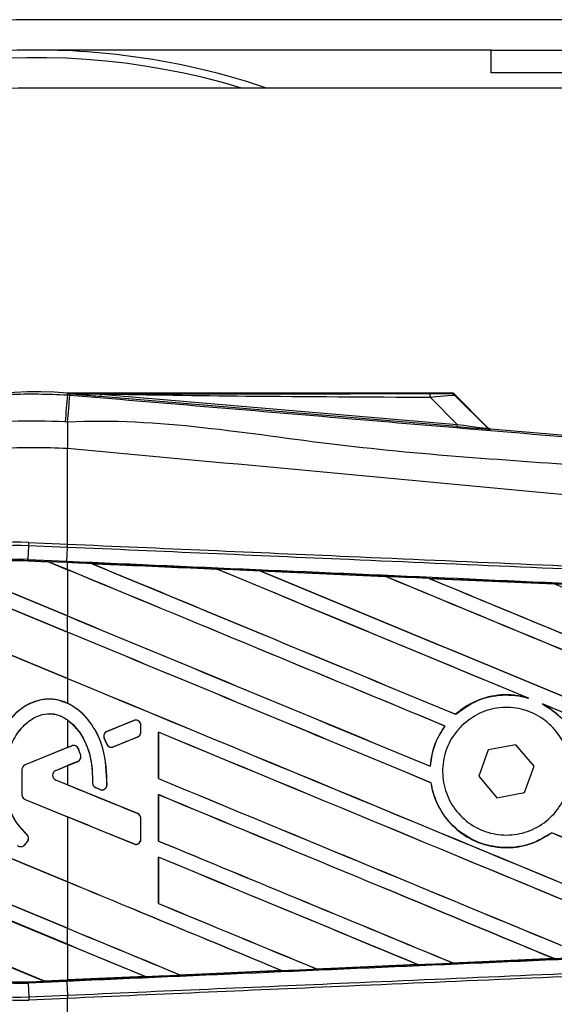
# Model space of a CAD drawing. Header units: millimetres. Extents: x 0 to 420, y 0 to 297.
# Tile 19 of 48: x 60.8 to 63.54, y 240.22 to 245.27. Entities that reach past the tile are written whole.
import ezdxf

# ---------------------------------------------------------------- set-up
doc = ezdxf.new("R2010")
doc.units = ezdxf.units.MM

msp = doc.modelspace()

# ---------------------------------------------------------------- linework, layer by layer
at = {"color": 7, "linetype": 'Continuous', "lineweight": 25}
for p, q in [((202.99774, 245.26762), (60.88198, 245.26762)), ((63.21494, 245.11209), (60.88198, 245.11209)), ((63.21494, 244.99544), (63.21494, 245.11209)), ((63.21494, 245.11209), (63.60376, 245.11209)), ((63.60376, 244.99544), (63.21494, 244.99544)), ((80.71209, 244.91768), (60.88198, 244.91768)), ((61.04454, 243.34611), (61.0453, 243.35516)), ((61.04454, 243.34611), (61.05715, 243.34504)), ((61.0453, 243.35516), (61.04567, 243.35513)), ((61.04567, 243.35516), (61.04567, 243.35513)), ((61.0494, 243.35143), (61.04567, 243.35516)), ((63.01694, 243.35516), (61.04567, 243.35516)), ((61.04944, 243.35103), (61.04567, 243.35513)), ((61.04944, 243.35103), (61.0494, 243.35143)), ((61.2149, 243.34888), (61.2139, 243.33708)), ((63.03885, 243.18321), (61.2139, 243.33708)), ((61.2149, 243.34888), (63.03985, 243.195)), ((63.03985, 243.195), (62.90313, 243.3326)), ((63.19627, 243.17932), (63.02289, 243.3527)), ((63.03099, 243.34178), (63.19504, 243.17668)), ((63.03985, 243.195), (63.03885, 243.18321)), ((63.19504, 243.17668), (63.19627, 243.17932)), ((63.2108, 243.17257), (63.20957, 243.16993)), ((63.2108, 243.17257), (67.82352, 242.78363)), ((61.04442, 243.07117), (61.04431, 243.07118)), ((61.04442, 242.58156), (61.04442, 243.07117)), ((60.84306, 242.50292), (60.84615, 242.57369)), ((60.84615, 242.57369), (60.84687, 242.59019)), ((61.0437, 242.56507), (60.84615, 242.57369)), ((60.84687, 242.59019), (61.04442, 242.58156)), ((61.0437, 242.56507), (61.04442, 242.58156)), ((61.04484, 242.58155), (61.04442, 242.58156)), ((61.04103, 242.49427), (61.04412, 242.56505)), ((61.04412, 242.56505), (61.0437, 242.56507)), ((60.84277, 242.49611), (60.84274, 242.49545)), ((60.84274, 242.49545), (60.94739, 242.49088)), ((60.84277, 242.49613), (60.84306, 242.50292)), ((60.84277, 242.49613), (60.94652, 242.4916)), ((60.84277, 242.49611), (60.84277, 242.49613)), ((60.94656, 242.49158), (60.84277, 242.49611)), ((60.84306, 242.50292), (61.04103, 242.49427)), ((61.04073, 242.48749), (60.94652, 242.4916)), ((61.04442, 242.45105), (60.94652, 242.4916)), ((60.94739, 242.49088), (60.94656, 242.49158)), ((60.94739, 242.49088), (61.04442, 242.45069)), ((61.04073, 242.48749), (61.04103, 242.49427)), ((61.04442, 242.48733), (61.04073, 242.48749)), ((61.04442, 242.45105), (61.04442, 242.48733)), ((61.16876, 242.48188), (61.1687, 242.4819)), ((61.16876, 242.48188), (61.17154, 242.48109)), ((60.47637, 242.44882), (61.04442, 242.21352)), ((61.04442, 242.21389), (60.47787, 242.44856)), ((61.04442, 242.45069), (61.04442, 242.21389)), ((61.80979, 242.45384), (61.80984, 242.45381)), ((61.81067, 242.45311), (61.80984, 242.45381)), ((62.03239, 242.44407), (62.67328, 242.41588)), ((62.03248, 242.44404), (62.03239, 242.44407)), ((62.03248, 242.44404), (62.03525, 242.44325)), ((62.67328, 242.41588), (62.67337, 242.41583)), ((62.67419, 242.41513), (62.67337, 242.41583)), ((61.04442, 242.1312), (60.3711, 242.41009)), ((60.37155, 242.40954), (61.04442, 242.13083)), ((62.89687, 242.40602), (63.53696, 242.37773)), ((62.89703, 242.40596), (62.89687, 242.40602)), ((62.89703, 242.40596), (62.89978, 242.40518)), ((63.53696, 242.37773), (63.53714, 242.37764)), ((63.53795, 242.37695), (63.53714, 242.37764)), ((60.1343, 242.27065), (61.04442, 241.89367)), ((61.04442, 241.89403), (60.13534, 242.27059)), ((61.04442, 242.1312), (61.04442, 242.21352)), ((61.04442, 242.13083), (61.04442, 241.89403)), ((61.04442, 241.89367), (61.04442, 241.76642)), ((63.39791, 241.7953), (63.40663, 241.79205)), ((63.47708, 241.76285), (63.48554, 241.75897)), ((63.033, 241.70996), (63.03258, 241.7105)), ((61.04442, 241.68154), (61.04442, 241.53963)), ((61.38518, 241.67839), (61.24659, 241.62181)), ((61.38518, 241.67839), (61.38505, 241.67872)), ((61.24659, 241.62181), (61.24646, 241.62212)), ((61.42041, 241.65472), (61.42076, 241.65472)), ((61.42041, 241.618), (61.42041, 241.65472)), ((61.42041, 241.618), (61.42076, 241.618)), ((61.42076, 241.618), (61.42076, 241.65472)), ((61.51036, 241.61833), (61.51036, 241.38083)), ((61.51101, 241.61771), (61.51036, 241.61833)), ((61.51101, 241.38091), (61.51101, 241.61771)), ((62.97735, 241.64977), (62.9782, 241.64979)), ((61.23276, 241.58805), (61.23245, 241.58791)), ((61.24587, 241.55667), (61.23245, 241.58791)), ((61.23276, 241.58805), (61.24618, 241.5568)), ((61.27934, 241.54322), (61.40451, 241.59433)), ((61.40451, 241.59433), (61.40464, 241.59401)), ((61.04442, 241.53963), (60.82736, 241.45101)), ((61.06694, 241.54846), (60.82749, 241.4507)), ((61.04442, 241.53963), (61.06681, 241.54877)), ((61.06694, 241.54846), (61.06681, 241.54877)), ((61.10024, 241.53452), (61.10056, 241.53465)), ((61.24618, 241.5568), (61.24587, 241.55667)), ((61.27934, 241.54322), (61.27947, 241.5429)), ((63.19971, 241.52777), (63.15136, 241.39248)), ((63.34106, 241.55354), (63.19971, 241.52777)), ((63.43404, 241.44402), (63.34106, 241.55354)), ((60.98457, 241.42288), (61.09772, 241.46907)), ((61.09772, 241.46907), (61.09785, 241.46876)), ((61.11252, 241.50019), (61.11284, 241.50029)), ((60.81125, 241.42703), (60.81125, 241.29743)), ((60.81159, 241.42703), (60.81125, 241.42703)), ((60.81159, 241.42703), (60.81159, 241.29743)), ((60.82749, 241.4507), (60.82736, 241.45101)), ((60.98457, 241.42288), (60.9847, 241.42256)), ((60.9847, 241.42256), (61.04442, 241.44694)), ((61.04442, 241.44694), (61.04442, 241.34896)), ((62.90304, 241.4439), (62.90241, 241.44453)), ((63.38569, 241.30873), (63.43404, 241.44402)), ((61.04442, 240.85178), (59.71692, 241.40164)), ((59.71762, 241.40099), (61.04442, 240.85141)), ((60.98457, 241.37302), (60.9847, 241.37334)), ((61.40451, 241.20157), (60.98457, 241.37302)), ((61.04442, 241.34896), (60.9847, 241.37334)), ((61.17376, 241.358), (61.17342, 241.358)), ((61.51036, 241.38083), (61.51101, 241.38091)), ((62.90595, 241.35951), (62.90663, 241.3596)), ((63.15136, 241.39248), (63.24435, 241.28296)), ((61.18946, 241.33443), (61.18933, 241.33412)), ((61.21146, 241.32485), (61.18933, 241.33412)), ((61.18946, 241.33443), (61.21159, 241.32517)), ((61.21159, 241.32517), (61.21146, 241.32485)), ((61.24698, 241.34727), (61.24732, 241.34725)), ((63.24435, 241.28296), (63.38569, 241.30873)), ((60.81159, 241.29743), (60.81125, 241.29743)), ((60.82749, 241.27376), (60.82736, 241.27345)), ((60.82736, 241.27345), (61.04442, 241.18482)), ((60.82749, 241.27376), (61.38518, 241.04606)), ((61.51036, 241.29847), (61.51036, 241.06097)), ((61.51101, 241.29785), (61.51036, 241.29847)), ((61.51101, 241.06105), (61.51101, 241.29785)), ((61.04442, 241.18482), (61.04442, 240.85178)), ((61.40451, 241.20157), (61.40464, 241.20189)), ((61.42041, 241.06973), (61.42041, 241.1779)), ((61.42041, 241.1779), (61.42076, 241.1779)), ((61.42076, 241.06973), (61.42076, 241.1779)), ((59.75064, 241.15015), (61.04442, 240.61425)), ((61.04442, 240.61461), (59.75132, 241.15023)), ((61.04442, 240.53192), (59.77947, 241.05588)), ((59.78048, 241.0551), (61.04442, 240.53156)), ((60.82537, 241.04154), (60.83951, 241.05849)), ((60.82563, 241.04133), (60.83977, 241.05827)), ((60.83665, 241.09415), (60.83688, 241.09441)), ((60.83951, 241.05849), (60.83977, 241.05827)), ((61.42041, 241.06973), (61.42076, 241.06973)), ((61.51036, 241.06097), (61.51101, 241.06105)), ((63.52444, 241.1035), (63.52485, 241.10296)), ((60.82537, 241.04154), (60.82563, 241.04133)), ((61.38518, 241.04606), (61.38505, 241.04574)), ((61.51036, 240.97862), (61.51036, 240.74112)), ((61.51101, 240.978), (61.51036, 240.97862)), ((61.51101, 240.7412), (61.51101, 240.978)), ((61.04442, 240.85141), (61.04442, 240.61461)), ((59.95069, 240.74743), (60.92478, 240.34395)), ((60.92408, 240.3446), (59.95156, 240.74743)), ((61.51036, 240.74112), (61.51101, 240.7412)), ((61.04442, 240.53192), (61.04442, 240.61425)), ((61.04442, 240.53156), (61.04442, 240.34986)), ((63.53661, 240.45875), (63.02002, 240.43591)), ((63.53421, 240.45938), (63.5364, 240.45882)), ((63.5364, 240.45882), (63.53661, 240.45875)), ((62.32166, 240.40517), (62.321, 240.40581)), ((62.32172, 240.40514), (62.32166, 240.40517)), ((62.8393, 240.42794), (62.32172, 240.40514)), ((62.83696, 240.42854), (62.83918, 240.42798)), ((62.83918, 240.42798), (62.8393, 240.42794)), ((63.01992, 240.43596), (63.01926, 240.43659)), ((63.02002, 240.43591), (63.01992, 240.43596)), ((60.92408, 240.3446), (61.04442, 240.34986)), ((60.92475, 240.34396), (61.04073, 240.34903)), ((61.04073, 240.34901), (60.92478, 240.34395)), ((61.04442, 240.34917), (61.04073, 240.34901)), ((61.04073, 240.34903), (61.04073, 240.34901)), ((61.44348, 240.36661), (61.04442, 240.34917)), ((61.44118, 240.3672), (61.44343, 240.36663)), ((61.44343, 240.36663), (61.44348, 240.36661)), ((61.62327, 240.37451), (61.6226, 240.37514)), ((61.62327, 240.37451), (62.14152, 240.39725)), ((61.62331, 240.37449), (61.62327, 240.37451)), ((62.1416, 240.39722), (61.62331, 240.37449)), ((62.13928, 240.39782), (62.14152, 240.39725)), ((62.14152, 240.39725), (62.1416, 240.39722)), ((60.84277, 240.34037), (60.92478, 240.34395)), ((60.84277, 240.34037), (60.84306, 240.33358)), ((61.04103, 240.34222), (60.84306, 240.33358)), ((60.84306, 240.33358), (60.84615, 240.26281)), ((60.92475, 240.34396), (60.92408, 240.3446)), ((61.04103, 240.34222), (61.04412, 240.27145)), ((60.84615, 240.26281), (61.0437, 240.27143)), ((60.84615, 240.26281), (60.84687, 240.24631)), ((61.04442, 240.25493), (60.84687, 240.24631)), ((61.0437, 240.27143), (61.04412, 240.27145)), ((61.0437, 240.27143), (61.04442, 240.25493)), ((61.04442, 240.25493), (61.04484, 240.25495)), ((61.04442, 239.76532), (61.04442, 240.25493))]:
    msp.add_line(p, q, dxfattribs=at)
at = {"color": 7, "linetype": 'Continuous', "lineweight": 25, "flags": 128}
msp.add_lwpolyline([(61.2149, 243.34888), (61.12222, 243.35031), (61.0494, 243.35143)], dxfattribs=at)
at = {"color": 7, "linetype": 'Continuous', "lineweight": 25}
for centre, radius, start, end in [((60.88198, 241.41825), 3.84937, 90, 270), ((60.88198, 241.41825), 3.69384, 90, 270), ((60.88198, 241.41825), 3.69384, 71.32828, 90), ((60.88198, 241.41825), 3.65496, 73.22526, 123.81534), ((60.88198, 241.41825), 3.49943, 90, 270), ((60.88198, 241.41825), 3.65496, 123.81534, 286.77474), ((60.88198, 241.41825), 1.94379, 85.18028, 274.81972), ((261.14015, 226.36636), 200.81476, 175.1496061, 175.1892913), ((-6.39454, 248.92458), 67.68207, 355.1535701, 355.2713162), ((62.82019, 243.33583), 0.08301, 357.77119, 11.51783), ((83.49785, 242.93428), 22.45395, 179.305525, 179.650671), ((63.21153, 243.19317), 0.02333, 225.00164, 265.17864), ((60.7957, 241.41825), 1.17306, 87.5, 272.5), ((60.7957, 241.41825), 1.15654, 87.5, 272.5), ((60.7957, 241.41825), 1.0857, 87.5, 272.5), ((60.7957, 241.41825), 1.07891, 87.5, 107.21651), ((60.7957, 241.41825), 1.07889, 87.5, 107.2149), ((60.7957, 241.41825), 1.07822, 87.5, 107.14432), ((61.39485, 241.65472), 0.02557, 0, 112.20926), ((61.25625, 241.59814), 0.02557, 112.20926, 203.24584), ((61.39485, 241.618), 0.02557, 292.20927, 0), ((61.0766, 241.52479), 0.02557, 22.3787, 112.20929), ((61.26967, 241.56689), 0.02557, 203.24584, 292.20927), ((61.08806, 241.49274), 0.02557, 292.20926, 16.93498), ((60.83715, 241.42703), 0.02591, 112.20929, 180), ((60.83715, 241.42703), 0.02557, 112.20929, 180), ((60.99475, 241.39795), 0.02692, 112.20926, 247.79071), ((60.99475, 241.39795), 0.02659, 112.20926, 247.79071), ((61.19933, 241.35802), 0.02557, 180.035, 247.29049), ((61.22146, 241.34875), 0.02557, 247.29049, 356.67135), ((60.83715, 241.29743), 0.02591, 180, 247.79071), ((60.83715, 241.29743), 0.02557, 180, 247.79071), ((61.39485, 241.1779), 0.02557, 0, 67.79071), ((60.81987, 241.07486), 0.02557, 320.16689, 48.97709), ((60.81987, 241.07486), 0.02591, 320.16689, 48.97709), ((61.39485, 241.06973), 0.02557, 247.79071, 0), ((60.80574, 241.05792), 0.02591, 228.8059, 320.16689), ((60.80574, 241.05792), 0.02557, 228.8059, 320.16689), ((60.7957, 241.41825), 1.07891, 266.65309, 272.5)]:
    msp.add_arc(centre, radius, start, end, dxfattribs=at)
for centre, major_axis, ratio, start_param, end_param in [((62.83868, 243.35355), (0.16481, -0.00038), 0.0065928, 5.1035854, 6.2804722), ((62.83868, 243.31467), (0.19257, 0.02671), 0.0487304, 0.0458928, 1.2227796), ((62.93363, 243.19389), (0.27594, -0.02396), 0.0060141, 5.1041157, 6.2810026), ((62.93559, 243.21713), (0.25949, -0.04061), 0.0239119, 5.1295592, 6.306446), ((63.21276, 243.19582), (0.00983, 0.02116), 0.9999568, 2.7909675, 3.4922178), ((60.88354, 242.51768), (0.06302, -0.0261), 0.0029846, 0.0092528, 0.0351255), ((61.04442, 243.16348), (66.70651, -27.63285), 0.0080625, 4.7175918, 4.7455439), ((61.04442, 241.32184), (66.66798, -2.91167), 0.0174384, 1.5600642, 1.5696511), ((61.04442, 243.16348), (66.66763, -27.61674), 0.0080625, 4.7176356, 4.7455551), ((61.04442, 241.82095), (66.70651, -27.63285), 0.0080625, 1.5451428, 1.5741362), ((61.04442, 241.82095), (66.66763, -27.61674), 0.0080625, 1.5451387, 1.5741362), ((61.04442, 242.1408), (66.70651, -27.63285), 0.0080625, 1.538717, 1.5626622), ((61.04442, 242.1408), (66.66763, -27.61674), 0.0080625, 1.5388271, 1.5626424), ((61.04442, 243.48334), (66.70651, -27.63285), 0.0080625, 4.73054, 4.7977625), ((61.04442, 243.48334), (66.66763, -27.61674), 0.0080625, 4.7305916, 4.797783), ((61.04442, 241.32184), (66.66798, -2.91167), 0.0174384, 1.5471095, 1.5566952), ((61.04442, 242.46066), (66.70651, -27.63285), 0.0080625, 1.4844685, 1.5497155), ((61.04442, 242.46066), (66.66763, -27.61674), 0.0080625, 1.4844738, 1.5496877), ((61.04442, 243.80319), (66.70651, -27.63285), 0.0080625, 4.7435023, 4.8082676), ((61.04442, 243.80319), (66.66763, -27.61674), 0.0080625, 4.7435622, 4.8082852), ((61.04442, 241.32184), (66.66798, -2.91167), 0.0174384, 1.534147, 1.5437245), ((61.04442, 242.78051), (66.70651, -27.63285), 0.0080625, 1.4920007, 1.5367618), ((61.04442, 242.84363), (66.66763, -27.61674), 0.0080625, 4.7157288, 4.7436017), ((61.04442, 242.84363), (66.70651, -27.63285), 0.0080625, 4.7157288, 4.743595), ((61.04442, 241.50109), (66.70651, -27.63285), 0.0080625, 1.5462162, 1.5741362), ((61.04442, 241.50109), (66.66763, -27.61674), 0.0080625, 1.54621, 1.5741362), ((61.04442, 242.52377), (66.66763, -27.61674), 0.0080625, 4.7157288, 4.7663143), ((61.04442, 242.52377), (66.70651, -27.63285), 0.0080625, 4.7157288, 4.7662988), ((61.04442, 242.1408), (66.70651, -27.63285), 0.0080625, 1.4949342, 1.5376601), ((61.04442, 242.1408), (66.66763, -27.61674), 0.0080625, 1.4949375, 1.5375119), ((61.04442, 242.16843), (66.70652, 27.23707), 0.0080793, 4.7121189, 4.7141966), ((61.04442, 241.18124), (66.70651, -27.63285), 0.0080625, 1.5263102, 1.5671512), ((61.04442, 241.18124), (66.66763, -27.61674), 0.0080625, 1.5263198, 1.5671374), ((61.04442, 240.81815), (66.70652, 27.23709), 0.0080793, 1.5620973, 1.5639738), ((61.04442, 240.81815), (66.70652, 27.23708), 0.0080793, 1.5666964, 1.5674975), ((61.04442, 242.20392), (66.70651, -27.63285), 0.0080625, 4.7227138, 4.7558224), ((61.04442, 242.20392), (66.66763, -27.61674), 0.0080625, 4.7227276, 4.7558335), ((61.04442, 241.97775), (66.70652, -27.23712), 0.0080793, 4.7156879, 4.721088), ((61.04442, 240.86138), (66.70651, -27.63285), 0.0080625, 1.5367672, 1.5671512), ((61.04442, 240.86138), (66.66763, -27.61674), 0.0080625, 1.5367814, 1.5671374), ((61.04442, 240.55603), (66.70652, -27.23712), 0.0080793, 1.5689888, 1.5740952), ((61.04442, 241.88406), (66.70651, -27.63285), 0.0080625, 4.7227138, 4.7453492), ((61.04442, 241.88406), (66.66763, -27.61674), 0.0080625, 4.7227276, 4.7453552), ((61.04442, 241.50109), (66.70651, -27.63285), 0.0080625, 1.5158534, 1.5369497), ((61.04442, 241.50109), (66.66763, -27.61674), 0.0080625, 1.5158593, 1.5369218), ((61.04442, 240.54153), (66.70651, -27.63285), 0.0080625, 1.5472259, 1.5671512), ((61.04442, 240.54153), (66.66763, -27.61674), 0.0080625, 1.5472453, 1.5671374), ((61.04442, 240.22167), (66.70651, -27.63285), 0.0080625, 1.5576876, 1.5741362), ((61.04442, 240.22167), (66.66763, -27.61674), 0.0080625, 1.5577128, 1.5741362), ((61.04442, 241.56421), (66.70651, -27.63285), 0.0080625, 4.7227138, 4.7348779), ((61.04442, 241.56421), (66.66763, -27.61674), 0.0080625, 4.7227276, 4.7348783), ((61.04442, 241.24435), (66.66763, -27.61674), 0.0080625, 4.7157288, 4.7244015), ((61.04442, 241.24435), (66.70651, -27.63285), 0.0080625, 4.7157288, 4.724407), ((61.04442, 239.90182), (66.70651, -27.63285), 0.0080625, 1.5681537, 1.5741362), ((61.04442, 239.90182), (66.66763, -27.61674), 0.0080625, 1.5681848, 1.5741362), ((61.04442, 241.51466), (66.66798, 2.91167), 0.0174384, 4.7412538, 4.7489822), ((61.04442, 241.51466), (66.66798, 2.91167), 0.0174384, 4.7307768, 4.7385182), ((61.04442, 241.51466), (66.66798, 2.91167), 0.0174384, 4.7116274, 4.7175787), ((61.04442, 241.51466), (66.66798, 2.91167), 0.0174384, 4.7203001, 4.7280508), ((60.97575, 240.32284), (0.051, -0.02112), 0.0036879, 3.1511368, 3.1770094)]:
    msp.add_ellipse(centre, major_axis=major_axis, ratio=ratio, start_param=start_param, end_param=end_param, dxfattribs=at)
for points, knots in [([(58.94728, 241.4182), (58.95245, 241.52542), (58.96293, 241.74297), (59.04727, 242.0587), (59.18074, 242.35906), (59.36212, 242.63011), (59.58821, 242.86909), (59.84888, 243.06485), (60.14139, 243.2157), (60.4427, 243.31043), (60.7478, 243.35783), (60.94486, 243.35005), (61.04454, 243.34611)], [0, 0, 0, 0, 0.10046502, 0.20384345, 0.30430944, 0.40768894, 0.50815524, 0.61153497, 0.71200234, 0.81538328, 0.9066108, 1, 1, 1, 1]), ([(61.0494, 243.35143), (61.39501, 243.35163), (62.01213, 243.35199), (62.62977, 243.35228), (62.90152, 243.3524)], [0, 0, 0, 0, 0.5600269, 1, 1, 1, 1]), ([(61.2139, 243.33708), (61.19801, 243.33843), (61.15094, 243.3424), (61.09558, 243.34707), (61.05717, 243.35037), (61.04944, 243.35103)], [0, 0, 0, 0, 0.2892673, 0.8568296, 1, 1, 1, 1]), ([(61.05715, 243.34504), (61.51677, 243.30632), (62.43599, 243.22886), (63.8144, 243.11302), (65.60998, 242.96241), (66.94272, 242.8511), (67.81745, 242.77804)], [0, 0, 0, 0, 0.2036202, 0.4072406, 0.6109477, 1, 1, 1, 1]), ([(62.90313, 243.3326), (62.58803, 243.33391), (62.02533, 243.33626), (61.46254, 243.34503), (61.2149, 243.34888)], [0, 0, 0, 0, 0.5599741, 1, 1, 1, 1]), ([(63.00349, 243.35317), (63.00469, 243.35354), (63.00682, 243.35421), (63.01384, 243.35487), (63.01694, 243.35516)], [0, 0, 0, 0, 0.5593923, 1, 1, 1, 1]), ([(63.03099, 243.34178), (63.02643, 243.34539), (63.01829, 243.35183), (63.00801, 243.35276), (63.00349, 243.35317)], [0, 0, 0, 0, 0.56, 1, 1, 1, 1]), ([(63.02289, 243.3527), (63.02236, 243.35316), (63.02111, 243.35423), (63.01898, 243.35504), (63.01749, 243.35513), (63.01694, 243.35516)], [0, 0, 0, 0, 0.3193957, 0.7481913, 1, 1, 1, 1]), ([(63.02289, 243.3527), (63.02539, 243.34967), (63.02985, 243.34427), (63.03064, 243.34254), (63.03099, 243.34178)], [0, 0, 0, 0, 0.56058603, 1, 1, 1, 1]), ([(67.8182, 242.6384), (66.94249, 242.70997), (65.6078, 242.81905), (63.80932, 242.98139), (62.42717, 243.06123), (61.50719, 243.22967), (61.04555, 243.20644), (61.04555, 243.20644)], [0, 0, 0, 0, 0.3887669, 0.5925279, 0.7962893, 0.9999993, 1, 1, 1, 1]), ([(61.03283, 243.20751), (60.9414, 243.2111), (60.75856, 243.21829), (60.4767, 243.17509), (60.19615, 243.08673), (59.92547, 242.94818), (59.68254, 242.7655), (59.47303, 242.54533), (59.30405, 242.29254), (59.17999, 242.01543), (59.10142, 241.72106), (59.09137, 241.51918), (59.08634, 241.41825)], [0, 0, 0, 0, 0.0923036, 0.1846071, 0.2865385, 0.3884688, 0.490398, 0.5923288, 0.694247, 0.7961664, 0.8980845, 1, 1, 1, 1]), ([(61.04555, 243.20644), (61.04554, 243.20644), (61.0413, 243.20679), (61.03706, 243.20715), (61.03283, 243.20751)], [0, 0, 0, 0, 0.0003655, 1, 1, 1, 1]), ([(61.04431, 243.07118), (60.92886, 243.07531), (60.6976, 243.08356), (60.35695, 243.00631), (60.04029, 242.86286), (59.75872, 242.65833), (59.52681, 242.39832), (59.35378, 242.0967), (59.24197, 241.76516), (59.22839, 241.5338), (59.22161, 241.41825)], [0, 0, 0, 0, 0.1248804, 0.2501396, 0.3746494, 0.4998125, 0.6247642, 0.7495577, 0.8749238, 1, 1, 1, 1]), ([(67.81762, 242.40618), (67.7915, 242.41038), (67.63028, 242.43626), (66.92292, 242.50827), (65.46957, 242.65833), (63.37272, 242.85583), (61.82084, 242.99936), (61.04442, 243.07117)], [0, 0, 0, 0, 0.0117013, 0.0722088, 0.3141935, 0.6568871, 1, 1, 1, 1]), ([(61.04484, 242.58155), (61.52596, 242.56057), (62.29996, 242.52682), (63.36642, 242.48031), (64.02486, 242.4516), (64.68331, 242.42289), (65.34171, 242.39418), (66.21866, 242.35594), (67.04321, 242.31998), (67.57492, 242.2968), (67.81517, 242.28632)], [0, 0, 0, 0, 0.2128192, 0.3423754, 0.4719316, 0.50432, 0.6339994, 0.7636564, 0.8932125, 1, 1, 1, 1]), ([(67.81376, 242.26979), (67.57354, 242.28026), (67.04188, 242.30345), (66.21741, 242.33941), (65.34055, 242.37766), (64.68221, 242.40637), (64.02383, 242.43509), (63.36547, 242.4638), (62.29911, 242.51031), (61.52519, 242.54407), (61.04412, 242.56505)], [0, 0, 0, 0, 0.1067875, 0.2363437, 0.3660007, 0.4956801, 0.5280685, 0.6576247, 0.7871808, 1, 1, 1, 1]), ([(61.04103, 242.49427), (61.12708, 242.49052), (61.55736, 242.47172), (62.33184, 242.43775), (63.36414, 242.39219), (64.39585, 242.34636), (65.25492, 242.30797), (66.11327, 242.26944), (66.90844, 242.23358), (67.53103, 242.20532), (67.81111, 242.1926)], [0, 0, 0, 0, 0.0380636, 0.1903223, 0.342581, 0.4948397, 0.6470984, 0.723226, 0.8754847, 1, 1, 1, 1]), ([(61.1687, 242.4819), (61.15707, 242.48241), (61.11564, 242.48422), (61.07422, 242.48603), (61.04442, 242.48733)], [0, 0, 0, 0, 0.2806447, 1, 1, 1, 1]), ([(61.1687, 242.4819), (61.20496, 242.48031), (61.41867, 242.47098), (61.63236, 242.46161), (61.80979, 242.45384)], [0, 0, 0, 0, 0.1696977, 1, 1, 1, 1]), ([(61.80984, 242.45381), (61.63951, 242.46128), (61.42582, 242.47064), (61.21212, 242.47998), (61.16876, 242.48188)], [0, 0, 0, 0, 0.79711637, 1, 1, 1, 1]), ([(62.03239, 242.44407), (62.02076, 242.44458), (61.96262, 242.44713), (61.88842, 242.45039), (61.82585, 242.45313), (61.80979, 242.45384)], [0, 0, 0, 0, 0.1567286, 0.7836435, 1, 1, 1, 1]), ([(62.67337, 242.41583), (62.5593, 242.42086), (62.34569, 242.43027), (62.13205, 242.43966), (62.03248, 242.44404)], [0, 0, 0, 0, 0.5339744, 1, 1, 1, 1]), ([(62.89687, 242.40602), (62.88524, 242.40653), (62.82709, 242.4091), (62.75256, 242.41238), (62.68966, 242.41516), (62.67328, 242.41588)], [0, 0, 0, 0, 0.1560477, 0.7802389, 1, 1, 1, 1]), ([(63.53714, 242.37764), (63.47915, 242.38021), (63.26581, 242.38967), (63.05242, 242.3991), (62.89703, 242.40596)], [0, 0, 0, 0, 0.2718129, 1, 1, 1, 1]), ([(63.76211, 242.36776), (63.75048, 242.36828), (63.69234, 242.37085), (63.61729, 242.37418), (63.55387, 242.37698), (63.53696, 242.37773)], [0, 0, 0, 0, 0.1549567, 0.7747838, 1, 1, 1, 1]), ([(63.39791, 241.7953), (63.37615, 241.80017), (63.31151, 241.81465), (63.19948, 241.80545), (63.09779, 241.76339), (63.04813, 241.72311), (63.03258, 241.7105)], [0, 0, 0, 0, 0.1712904, 0.5087548, 0.8462025, 1, 1, 1, 1]), ([(63.033, 241.70996), (63.06852, 241.73587), (63.13973, 241.78781), (63.27156, 241.81542), (63.36168, 241.80553), (63.4051, 241.79251), (63.40663, 241.79205)], [0, 0, 0, 0, 0.3283471, 0.658119, 0.9880092, 1, 1, 1, 1]), ([(61.04442, 241.76642), (61.01984, 241.77529), (60.97172, 241.79267), (60.89474, 241.78404), (60.82288, 241.75308), (60.74883, 241.69071), (60.68075, 241.58214), (60.65251, 241.46773), (60.65058, 241.39516), (60.65012, 241.37778)], [0, 0, 0, 0, 0.1181192, 0.2313231, 0.3438681, 0.4724961, 0.6678894, 0.9204553, 1, 1, 1, 1]), ([(61.24698, 241.34727), (61.24482, 241.41101), (61.24109, 241.52079), (61.17776, 241.65522), (61.10148, 241.7365), (61.02302, 241.77981), (60.94712, 241.79141), (60.87417, 241.77748), (60.79758, 241.73645), (60.72144, 241.65554), (60.66181, 241.53001), (60.65436, 241.43015), (60.65046, 241.37778)], [0, 0, 0, 0, 0.1653636, 0.2847889, 0.379918, 0.4532243, 0.5152242, 0.5771012, 0.6445431, 0.7395039, 0.8633961, 1, 1, 1, 1]), ([(61.24732, 241.34725), (61.24519, 241.41106), (61.24151, 241.52103), (61.1779, 241.65488), (61.10876, 241.73084), (61.06063, 241.75745), (61.04442, 241.76642)], [0, 0, 0, 0, 0.3858589, 0.6649336, 0.8871478, 1, 1, 1, 1]), ([(63.47708, 241.76285), (63.49989, 241.74881), (63.56008, 241.71177), (63.63455, 241.6217), (63.67487, 241.52127), (63.68114, 241.45931), (63.683, 241.44093)], [0, 0, 0, 0, 0.2012869, 0.5312186, 0.8609815, 1, 1, 1, 1]), ([(60.83665, 241.09415), (60.81594, 241.11647), (60.76661, 241.1696), (60.72451, 241.29145), (60.71928, 241.43228), (60.75247, 241.55987), (60.80881, 241.64561), (60.8688, 241.69321), (60.92489, 241.71394), (60.97539, 241.71424), (61.02251, 241.69764), (61.0796, 241.65827), (61.13252, 241.58457), (61.16987, 241.47745), (61.1724, 241.39993), (61.17376, 241.358)], [0, 0, 0, 0, 0.0744353, 0.177241, 0.3086024, 0.4174643, 0.4963546, 0.5570675, 0.6030224, 0.6410452, 0.6789529, 0.7243011, 0.8099663, 0.8972232, 1, 1, 1, 1]), ([(60.83688, 241.09441), (60.81618, 241.1167), (60.76691, 241.16977), (60.72485, 241.29151), (60.71962, 241.43222), (60.75278, 241.5597), (60.80905, 241.64535), (60.86893, 241.69288), (60.92493, 241.71361), (60.97524, 241.71385), (61.01447, 241.70036), (61.03595, 241.68686), (61.04442, 241.68154)], [0, 0, 0, 0, 0.1057973, 0.2519537, 0.4387447, 0.5935245, 0.7056507, 0.7919163, 0.8571803, 0.9111569, 0.9649703, 1, 1, 1, 1]), ([(63.06272, 241.65038), (63.09137, 241.67365), (63.14867, 241.72021), (63.25777, 241.74897), (63.36894, 241.74231), (63.47201, 241.69859), (63.5547, 241.62336), (63.60782, 241.52496), (63.62536, 241.41459), (63.6054, 241.30467), (63.55021, 241.20755), (63.46599, 241.13415), (63.36219, 241.09273), (63.25049, 241.08802), (63.1435, 241.12057), (63.05333, 241.18672), (62.99019, 241.27894), (62.96106, 241.38696), (62.96964, 241.49807), (63.00783, 241.58878), (63.04747, 241.63326), (63.06272, 241.65038)], [0, 0, 0, 0, 0.0537008, 0.107401, 0.161118, 0.214849, 0.268575, 0.3222758, 0.3759418, 0.429583, 0.4832243, 0.5368906, 0.5905915, 0.6443177, 0.6980486, 0.7517655, 0.8054595, 0.8591318, 0.9127903, 0.9664454, 1, 1, 1, 1]), ([(63.68368, 241.44102), (63.68304, 241.44921), (63.67899, 241.50106), (63.65026, 241.59435), (63.57878, 241.6964), (63.51389, 241.73995), (63.48554, 241.75897)], [0, 0, 0, 0, 0.0633447, 0.4007335, 0.7381907, 1, 1, 1, 1]), ([(61.04442, 241.68154), (61.06094, 241.66678), (61.10573, 241.62674), (61.15963, 241.52722), (61.17264, 241.42838), (61.17331, 241.36815), (61.17342, 241.358)], [0, 0, 0, 0, 0.1837852, 0.4983769, 0.9154383, 1, 1, 1, 1]), ([(61.42076, 241.65472), (61.42048, 241.65763), (61.41991, 241.66346), (61.41545, 241.67121), (61.40887, 241.67712), (61.40067, 241.68046), (61.39233, 241.68103), (61.3873, 241.67943), (61.38505, 241.67872)], [0, 0, 0, 0, 0.1719146, 0.3441327, 0.5163521, 0.6885744, 0.8607991, 1, 1, 1, 1]), ([(61.24646, 241.62212), (61.24391, 241.62079), (61.23878, 241.61809), (61.23327, 241.61109), (61.23028, 241.60281), (61.2301, 241.59468), (61.23175, 241.58992), (61.23245, 241.58791)], [0, 0, 0, 0, 0.2084961, 0.420751, 0.6330051, 0.8452581, 1, 1, 1, 1]), ([(61.40464, 241.59401), (61.40719, 241.59534), (61.41233, 241.59804), (61.4178, 241.60503), (61.42045, 241.61203), (61.42068, 241.61647), (61.42076, 241.618)], [0, 0, 0, 0, 0.27984956, 0.56482117, 0.8497894, 1, 1, 1, 1]), ([(62.97735, 241.64977), (62.96418, 241.62957), (62.92706, 241.57263), (62.90691, 241.49951), (62.90287, 241.45021), (62.90241, 241.44453)], [0, 0, 0, 0, 0.3272237, 0.9225469, 1, 1, 1, 1]), ([(62.90304, 241.4439), (62.90973, 241.48754), (62.92106, 241.56158), (62.96157, 241.62411), (62.9782, 241.64979)], [0, 0, 0, 0, 0.5894269, 1, 1, 1, 1]), ([(61.10056, 241.53465), (61.09921, 241.53719), (61.0965, 241.54232), (61.08949, 241.54781), (61.0812, 241.55077), (61.07325, 241.55092), (61.06865, 241.54939), (61.06681, 241.54877)], [0, 0, 0, 0, 0.2112772, 0.4263684, 0.6414599, 0.8565516, 1, 1, 1, 1]), ([(61.11252, 241.50019), (61.1116, 241.50312), (61.10977, 241.50897), (61.10581, 241.52047), (61.10246, 241.52892), (61.10024, 241.53452)], [0, 0, 0, 0, 0.2522974, 0.5045943, 1, 1, 1, 1]), ([(61.11284, 241.50029), (61.11193, 241.50322), (61.1101, 241.50907), (61.10613, 241.52058), (61.10278, 241.52904), (61.10056, 241.53465)], [0, 0, 0, 0, 0.25207438, 0.50414837, 1, 1, 1, 1]), ([(61.24587, 241.55667), (61.24725, 241.55415), (61.25004, 241.54907), (61.25713, 241.54368), (61.26546, 241.54084), (61.27328, 241.54082), (61.27775, 241.54233), (61.27947, 241.5429)], [0, 0, 0, 0, 0.2131585, 0.4303443, 0.6475311, 0.8647193, 1, 1, 1, 1]), ([(61.09785, 241.46876), (61.10039, 241.4701), (61.10553, 241.47279), (61.11104, 241.47979), (61.11403, 241.48807), (61.11416, 241.49522), (61.11314, 241.49916), (61.11284, 241.50029)], [0, 0, 0, 0, 0.2240403, 0.4520934, 0.6801462, 0.9081986, 1, 1, 1, 1]), ([(61.04454, 239.49039), (60.94718, 239.48645), (60.75016, 239.47849), (60.44798, 239.5249), (60.14435, 239.61958), (59.85414, 239.76836), (59.59059, 239.96528), (59.36599, 240.20155), (59.18229, 240.47464), (59.04935, 240.77193), (58.96349, 241.09033), (58.95274, 241.30787), (58.94728, 241.4182)], [0, 0, 0, 0, 0.0912304, 0.1846225, 0.285093, 0.3884772, 0.4889466, 0.5923296, 0.6927987, 0.7961814, 0.8966347, 1, 1, 1, 1]), ([(59.08634, 241.41825), (59.09137, 241.31731), (59.10142, 241.11544), (59.17999, 240.82106), (59.30405, 240.54396), (59.47303, 240.29116), (59.68254, 240.07099), (59.92547, 239.88832), (60.19615, 239.74976), (60.4767, 239.66141), (60.75856, 239.61821), (60.9414, 239.62539), (61.03283, 239.62899)], [0, 0, 0, 0, 0.1019155, 0.2038336, 0.305753, 0.4076712, 0.509602, 0.6115312, 0.7134615, 0.8153929, 0.9076964, 1, 1, 1, 1]), ([(61.04431, 239.76531), (60.92886, 239.76119), (60.6976, 239.75293), (60.35695, 239.83019), (60.04029, 239.97363), (59.75872, 240.17817), (59.52681, 240.43817), (59.35378, 240.73979), (59.24197, 241.07133), (59.22839, 241.3027), (59.22161, 241.41825)], [0, 0, 0, 0, 0.1248804, 0.2501396, 0.3746494, 0.4998125, 0.6247642, 0.7495577, 0.8749238, 1, 1, 1, 1]), ([(61.17342, 241.358), (61.17371, 241.35509), (61.17428, 241.34927), (61.17875, 241.34154), (61.18417, 241.33658), (61.18806, 241.33472), (61.18933, 241.33412)], [0, 0, 0, 0, 0.2867523, 0.5740178, 0.8612836, 1, 1, 1, 1]), ([(62.90595, 241.35951), (62.90767, 241.34978), (62.91698, 241.29693), (62.95594, 241.20511), (63.04515, 241.10563), (63.16275, 241.04113), (63.29449, 241.01976), (63.42196, 241.04005), (63.49223, 241.08302), (63.52485, 241.10296)], [0, 0, 0, 0, 0.037003, 0.2010348, 0.3650919, 0.5292097, 0.6934103, 0.8576873, 1, 1, 1, 1]), ([(63.52444, 241.1035), (63.49517, 241.08529), (63.42855, 241.04384), (63.30564, 241.02063), (63.17349, 241.03831), (63.05424, 241.09947), (62.96249, 241.1964), (62.91942, 241.29027), (62.90905, 241.34645), (62.90663, 241.3596)], [0, 0, 0, 0, 0.1286936, 0.2929509, 0.4572451, 0.621517, 0.7857166, 0.9498324, 1, 1, 1, 1]), ([(61.21146, 241.32485), (61.2142, 241.324), (61.21974, 241.32229), (61.22857, 241.32335), (61.23658, 241.3271), (61.24286, 241.33333), (61.24646, 241.34044), (61.24708, 241.34529), (61.24732, 241.34725)], [0, 0, 0, 0, 0.1734899, 0.3501499, 0.52681, 0.7034698, 0.8801287, 1, 1, 1, 1]), ([(61.42076, 241.1779), (61.42048, 241.18081), (61.41991, 241.18664), (61.41544, 241.19436), (61.40996, 241.19939), (61.40599, 241.20126), (61.40464, 241.20189)], [0, 0, 0, 0, 0.2844746, 0.5694513, 0.8544304, 1, 1, 1, 1]), ([(61.38505, 241.04574), (61.38781, 241.04492), (61.39337, 241.04325), (61.40219, 241.04439), (61.41017, 241.04821), (61.41639, 241.0545), (61.42014, 241.06203), (61.42057, 241.06734), (61.42076, 241.06973)], [0, 0, 0, 0, 0.1692483, 0.3414713, 0.5136948, 0.6859172, 0.858137, 1, 1, 1, 1]), ([(67.7258, 240.64002), (67.47413, 240.6286), (66.87994, 240.60163), (66.11327, 240.56706), (65.25492, 240.52852), (64.39586, 240.49013), (63.36414, 240.44431), (62.33184, 240.39875), (61.55736, 240.36477), (61.12708, 240.34598), (61.04103, 240.34222)], [0, 0, 0, 0, 0.1133009, 0.26751, 0.3446127, 0.4988218, 0.6530308, 0.8072398, 0.9614489, 1, 1, 1, 1]), ([(61.04412, 240.27145), (61.52519, 240.29243), (62.29911, 240.32619), (63.36547, 240.3727), (64.02383, 240.40141), (64.68221, 240.43013), (65.34055, 240.45884), (66.21741, 240.49708), (67.04188, 240.53305), (67.57353, 240.55623), (67.81376, 240.56671)], [0, 0, 0, 0, 0.2128192, 0.3423754, 0.4719315, 0.5043199, 0.6339993, 0.7636563, 0.8932125, 1, 1, 1, 1]), ([(67.81517, 240.55018), (67.57492, 240.5397), (67.04321, 240.51651), (66.21866, 240.48056), (65.34171, 240.44232), (64.68331, 240.41361), (64.02486, 240.3849), (63.36642, 240.35618), (62.29996, 240.30968), (61.52596, 240.27593), (61.04484, 240.25495)], [0, 0, 0, 0, 0.1067875, 0.2363437, 0.3660006, 0.49568, 0.5280684, 0.6576246, 0.7871807, 1, 1, 1, 1]), ([(63.01992, 240.43596), (63.13434, 240.44102), (63.30652, 240.44863), (63.47866, 240.45626), (63.5364, 240.45882)], [0, 0, 0, 0, 0.6645692, 1, 1, 1, 1]), ([(63.53661, 240.45875), (63.54824, 240.45926), (63.60878, 240.46194), (63.66931, 240.46463), (63.71822, 240.46679)], [0, 0, 0, 0, 0.1920833, 1, 1, 1, 1]), ([(67.81762, 240.43031), (67.7915, 240.42612), (67.63028, 240.40024), (66.92292, 240.32823), (65.46957, 240.17816), (63.37272, 239.98067), (61.82084, 239.83713), (61.04442, 239.76532)], [0, 0, 0, 0, 0.0117013, 0.0722088, 0.3141935, 0.6568871, 1, 1, 1, 1]), ([(62.1416, 240.39722), (62.15323, 240.39774), (62.21327, 240.40037), (62.27331, 240.40301), (62.32172, 240.40514)], [0, 0, 0, 0, 0.1936854, 1, 1, 1, 1]), ([(62.32166, 240.40517), (62.32483, 240.40531), (62.49735, 240.4129), (62.66985, 240.42051), (62.83918, 240.42798)], [0, 0, 0, 0, 0.01836392, 1, 1, 1, 1]), ([(62.8393, 240.42794), (62.85093, 240.42845), (62.91117, 240.43111), (62.97141, 240.43377), (63.02002, 240.43591)], [0, 0, 0, 0, 0.1930537, 1, 1, 1, 1]), ([(61.04073, 240.34903), (61.12677, 240.35278), (61.261, 240.35865), (61.39523, 240.36452), (61.44343, 240.36663)], [0, 0, 0, 0, 0.6409226, 1, 1, 1, 1]), ([(61.04073, 240.34901), (61.04074, 240.34889), (61.04075, 240.34864), (61.04081, 240.3473), (61.0409, 240.34521), (61.04099, 240.34322), (61.04103, 240.34222)], [0, 0, 0, 0, 0.22387846, 0.48258564, 0.74129282, 1, 1, 1, 1]), ([(61.44348, 240.36661), (61.45511, 240.36712), (61.51505, 240.36975), (61.57499, 240.37237), (61.62331, 240.37449)], [0, 0, 0, 0, 0.1939728, 1, 1, 1, 1])]:
    msp.add_open_spline(points, degree=3, knots=knots, dxfattribs=at)
for points in [[(61.04412, 242.56505), (61.04417, 242.56619), (61.04427, 242.56847), (61.04445, 242.57256), (61.04464, 242.57696), (61.04477, 242.58002), (61.04484, 242.58155)], [(61.04412, 240.27145), (61.04417, 240.27031), (61.04427, 240.26803), (61.04445, 240.26393), (61.04464, 240.25954), (61.04477, 240.25648), (61.04484, 240.25495)]]:
    msp.add_open_spline(points, degree=3, dxfattribs=at)

doc.saveas('drawing.dxf')
